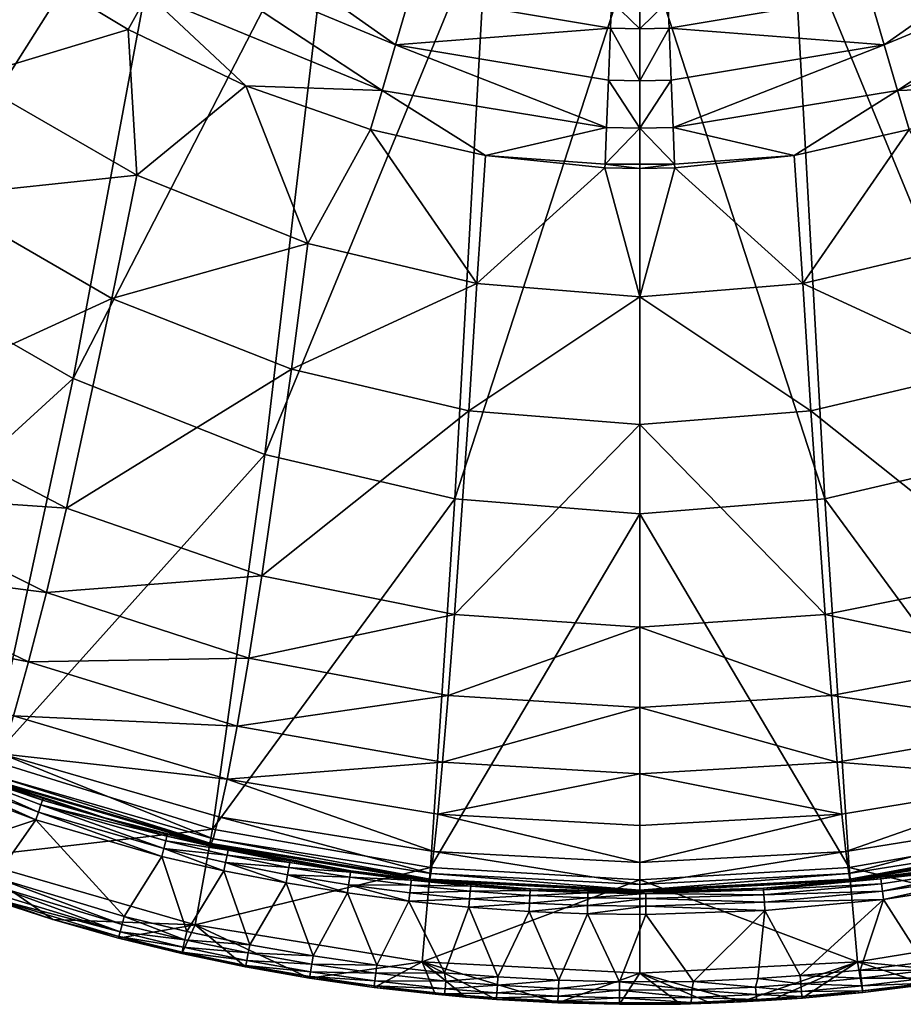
# Model space of a CAD drawing. Header units: inches. Extents: x -18.1 to 18.1, y -35 to 35.
# Tile 3 of 21: x -5.4 to 2.3, y -35 to -26.4. Entities that reach past the tile are written whole.
import ezdxf

# ---------------------------------------------------------------- set-up
doc = ezdxf.new("R2010")
doc.units = ezdxf.units.IN
doc.layers.get('0').update_dxf_attribs({"true_color": 0xc2ced6})

msp = doc.modelspace()

# ---------------------------------------------------------------- meshes
at = {"color": 7, "true_color": 0xffffff}
mesh = msp.add_polyface(dxfattribs=at)
corners = [(-5.88, -26.9269, 7.1642), (-7.6263, -25.0363, 6.7662), (-8.1089, -26.3178, 8.5208), (-6.1654, -27.9657, 8.5608), (-4.4784, -26.505, 5.8163), (-5.4479, -25.9166, 5.8324), (-4.4014, -27.7789, 7.137), (-7.9566, -23.6862, 5.9042), (-8.4845, -24.0944, 6.7994), (-7.1899, -24.4965, 5.8765), (-6.3529, -25.2436, 5.8524), (-3.4475, -26.9974, 5.8034), (-5.3196, -23.6816, 2.3763), (-6.6084, -28.6096, 7.9602), (-8.6818, -26.8661, 7.9353), (-4.0194, -24.521, 2.3851), (-2.6819, -25.129, 2.3919), (-4.9597, -29.5604, 7.9757), (-1.3351, -25.4987, 2.3963), (-3.2827, -30.2231, 7.9876), (-1.6191, -30.6138, 7.9953), (0, -25.6234, 2.3979), (-1.1742, -22.343, 0.0197), (0, -22.4409, 0.0197), (-2.3511, -22.0503, 0.0197), (-1.9434, -25.9714, 5.1378), (1.9435, -25.9714, 5.1378), (-5.374, -24.084, 5.1378), (-3.7557, -25.2056, 5.1378), (0, -27.3674, 5.4756), (0, -26.9521, 5.2617), (-0.2743, -26.9467, 5.2618), (-0.2912, -27.3617, 5.4758), (-2.1385, -26.6372, 5.2641), (-2.2562, -27.0385, 5.482), (-4.0989, -25.8227, 5.2688), (-4.305, -26.1932, 5.4946), (-5.8418, -24.6381, 5.2762), (-6.1208, -24.9687, 5.5142), (-7.3374, -23.168, 5.2869), (-7.6781, -23.4531, 5.5425), (-0.2559, -26.4931, 5.1517), (-2.0097, -26.1977, 5.152), (-3.8724, -25.4155, 5.1525), (-5.5333, -24.2727, 5.1533), (-6.9576, -22.8503, 5.1545), (-2.3559, -27.3786, 5.7931), (-0.2464, -26.2597, 5.1378), (0, -26.4982, 5.1517), (-6.7611, -22.6858, 5.1378), (-9.0033, -25.2893, 8.4937), (-6.9413, -22.2146, 2.362)]
mesh.append_faces([[corners[k] for k in face] for face in [(10, 0, 5), (4, 6, 11), (46, 34, 11), (11, 36, 4), (5, 38, 10), (9, 40, 7)]], dxfattribs={"vtx0": -1, "vtx1": -1, "color": 7})
mesh.append_faces([[corners[k] for k in face] for face in [(0, 1, 2), (2, 3, 0), (0, 6, 4), (7, 8, 1), (10, 1, 0), (12, 13, 14), (15, 16, 17), (16, 18, 19), (20, 18, 21), (22, 18, 16), (23, 21, 18), (16, 15, 24), (25, 26, 27), (25, 27, 28), (29, 30, 31), (31, 32, 29), (32, 31, 33), (33, 34, 32), (34, 33, 35), (35, 36, 34), (36, 35, 37), (37, 38, 36), (38, 37, 39), (39, 40, 38), (41, 31, 30), (33, 31, 41), (41, 42, 33), (33, 42, 43), (43, 35, 33), (35, 43, 44), (44, 37, 35), (37, 44, 45), (45, 39, 37), (11, 34, 36), (5, 36, 38), (47, 41, 48), (43, 42, 25), (44, 43, 27), (42, 41, 47), (27, 49, 44), (9, 38, 40), (50, 2, 1), (12, 14, 51), (15, 13, 12), (43, 25, 28), (43, 28, 27), (42, 47, 25)]], dxfattribs={"vtx0": -1, "vtx1": -1, "vtx2": -1, "color": 7})
mesh.append_faces([[corners[k] for k in face] for face in [(1, 9, 7), (18, 22, 23), (38, 9, 10), (36, 5, 4)]], dxfattribs={"vtx0": -1, "vtx2": -1, "color": 7})
mesh.append_faces([[corners[k] for k in face] for face in [(4, 5, 0), (10, 9, 1)]], dxfattribs={"vtx1": -1, "vtx2": -1, "color": 7})
mesh = msp.add_polyface(dxfattribs=at)
corners = [(0, -29.9611, 8.5978), (0, -31.7352, 11.603), (1.6208, -31.6256, 11.6031), (1.4969, -29.8416, 8.5956), (3.3079, -31.2865, 11.603), (3.0484, -29.4787, 8.5897), (5.0188, -30.6936, 11.5999), (0, -28.8439, 7.0963), (1.4275, -28.7286, 7.1023), (2.9045, -28.377, 7.1171), (4.6194, -28.8592, 8.579), (1.3518, -27.6062, 5.7858), (0.3055, -27.7145, 5.7816), (2.3561, -27.3785, 5.7931), (0, -27.7205, 5.7812), (4.4014, -27.7789, 7.137), (3.448, -26.9972, 5.8034), (1.6191, -30.6138, 7.9953), (3.2827, -30.2231, 7.9876), (3.74, -33.504, 14.4182), (0, -30.7433, 7.998), (0, -25.6234, 2.3979), (1.3351, -25.4987, 2.3963), (2.6819, -25.129, 2.3919), (4.9598, -29.5605, 7.9757), (0, -22.4409, 0.0197), (1.1742, -22.343, 0.0197), (4.0195, -24.5211, 2.3851), (2.3512, -22.0503, 0.0197), (0, -26.2647, 5.1378), (0.2465, -26.2597, 5.1378), (1.9435, -25.9714, 5.1378), (-0.2464, -26.2597, 5.1378), (-1.9434, -25.9714, 5.1378), (2.2564, -27.0385, 5.482), (4.3057, -26.1929, 5.4946), (4.0996, -25.8224, 5.2688), (2.1387, -26.6372, 5.2641), (0.2912, -27.3617, 5.4758), (0.2744, -26.9467, 5.2618), (0, -27.3674, 5.4756), (0, -26.9521, 5.2617), (3.873, -25.4151, 5.1525), (2.0099, -26.1976, 5.152), (0.256, -26.4931, 5.1517), (0, -26.4982, 5.1517), (-0.2559, -26.4931, 5.1517), (0.3042, -27.6824, 5.747), (-0.3042, -27.6824, 5.747), (3.7563, -25.2053, 5.1378)]
mesh.append_faces([[corners[k] for k in face] for face in [(13, 34, 11), (16, 34, 13)]], dxfattribs={"vtx0": -1, "vtx1": -1, "color": 7})
mesh.append_faces([[corners[k] for k in face] for face in [(0, 1, 2), (2, 3, 0), (3, 2, 4), (4, 5, 3), (5, 4, 6), (7, 0, 3), (3, 8, 7), (9, 5, 10), (8, 3, 5), (5, 9, 8), (12, 7, 8), (8, 9, 13), (9, 15, 16), (17, 18, 19), (17, 20, 21), (21, 22, 17), (23, 24, 18), (18, 22, 23), (22, 21, 25), (23, 22, 26), (27, 23, 28), (29, 30, 31), (32, 31, 33), (31, 32, 29), (34, 35, 36), (36, 37, 34), (38, 34, 37), (37, 39, 38), (40, 38, 39), (39, 41, 40), (37, 36, 42), (42, 43, 37), (37, 43, 44), (44, 39, 37), (41, 39, 44), (44, 45, 41), (41, 45, 46), (47, 11, 38), (48, 14, 47), (47, 40, 48), (16, 35, 34), (11, 34, 38), (47, 38, 40), (43, 42, 31), (44, 43, 30), (45, 29, 32), (30, 29, 45), (45, 44, 30), (18, 17, 22), (42, 49, 31), (43, 31, 30)]], dxfattribs={"vtx0": -1, "vtx1": -1, "vtx2": -1, "color": 7})
mesh.append_faces([[corners[k] for k in face] for face in [(8, 11, 12), (47, 12, 11), (47, 14, 12)]], dxfattribs={"vtx0": -1, "vtx2": -1, "color": 7})
mesh.append_faces([[corners[k] for k in face] for face in [(13, 11, 8), (12, 14, 7), (16, 13, 9)]], dxfattribs={"vtx1": -1, "vtx2": -1, "color": 7})
mesh = msp.add_polyface(dxfattribs=at)
corners = [(-9.7821, -30.2877, 17.9773), (-7.4496, -31.9918, 17.9895), (-7.3132, -31.6605, 16.3646), (-9.6091, -29.9684, 16.348), (-7.1408, -31.1815, 14.7517), (-9.3881, -29.4952, 14.7301), (-6.936, -30.563, 13.1576), (-9.1231, -28.8804, 13.1308), (-6.7026, -29.8142, 11.5895), (-8.8184, -28.1366, 11.5577), (-6.1654, -27.9657, 8.5608), (-8.1089, -26.3178, 8.5208), (-5.3488, -32.0397, 14.7557), (-5.194, -31.4312, 13.1644), (-5.0188, -30.6936, 11.5999), (-4.6194, -28.8591, 8.579), (-3.4228, -32.0088, 13.1645), (-3.3079, -31.2865, 11.603), (-3.0484, -29.4787, 8.5897), (-1.6208, -31.6256, 11.6031), (-1.4969, -29.8416, 8.5956), (0, -31.7352, 11.603), (-1.6762, -32.335, 13.1626), (0, -29.9611, 8.5978), (-7.5968, -32.1887, 21.0483), (-8.3557, -31.7195, 21.0788), (-7.8517, -32.0392, 21.0792), (-4.4014, -27.7789, 7.137), (-5.88, -26.9269, 7.1642), (-2.9045, -28.377, 7.1171), (-2.3559, -27.3786, 5.7931), (-3.4475, -26.9974, 5.8034), (0, -28.8439, 7.0963), (-1.4275, -28.7286, 7.1023), (-1.3517, -27.6062, 5.7858), (-0.3055, -27.7145, 5.7816), (0, -27.7205, 5.7812), (-6.6084, -28.6096, 7.9602), (-7.603, -31.9761, 14.3991), (-10.022, -30.1633, 14.3817), (-4.9597, -29.5604, 7.9757), (-5.6823, -32.899, 14.4099), (-3.2827, -30.2231, 7.9876), (-3.74, -33.504, 14.4182), (-1.6191, -30.6138, 7.9953), (-1.8322, -33.841, 14.4235), (0, -30.7433, 7.998), (-4.0194, -24.521, 2.3851), (-2.6819, -25.129, 2.3919), (-1.3351, -25.4987, 2.3963), (0, -25.6234, 2.3979), (-0.3042, -27.6824, 5.747), (-2.2562, -27.0385, 5.482), (-0.2912, -27.3617, 5.4758), (0, -27.3674, 5.4756), (-7.3387, -32.3456, 21.1529), (-8.3628, -31.73, 21.1523), (-8.387, -31.7662, 21.2205)]
mesh.append_faces([[corners[k] for k in face] for face in [(35, 32, 36)]], dxfattribs={"vtx0": -1, "vtx1": -1, "color": 7})
mesh.append_faces([[corners[k] for k in face] for face in [(0, 1, 2), (3, 2, 4), (5, 4, 6), (7, 6, 8), (8, 9, 7), (9, 8, 10), (10, 11, 9), (12, 4, 2), (4, 12, 13), (13, 6, 4), (6, 13, 14), (14, 8, 6), (8, 14, 15), (15, 10, 8), (16, 13, 12), (13, 16, 17), (17, 14, 13), (14, 17, 18), (18, 15, 14), (19, 17, 16), (17, 19, 20), (20, 18, 17), (21, 19, 22), (19, 21, 23), (23, 20, 19), (27, 28, 10), (10, 15, 27), (31, 27, 29), (15, 18, 29), (29, 27, 15), (20, 23, 32), (32, 33, 20), (18, 20, 33), (33, 29, 18), (30, 29, 33), (33, 32, 35), (37, 38, 39), (38, 37, 40), (40, 41, 38), (41, 40, 42), (43, 42, 44), (45, 44, 46), (40, 37, 47), (42, 40, 48), (49, 44, 42), (50, 46, 44), (51, 53, 34), (51, 54, 53), (34, 53, 52), (55, 56, 57)]], dxfattribs={"vtx0": -1, "vtx1": -1, "vtx2": -1, "color": 7})
mesh.append_faces([[corners[k] for k in face] for face in [(24, 25, 26), (29, 30, 31), (33, 34, 30), (51, 34, 35), (52, 30, 34), (56, 26, 25)]], dxfattribs={"vtx0": -1, "vtx2": -1, "color": 7})
mesh.append_faces([[corners[k] for k in face] for face in [(35, 34, 33), (35, 36, 51)]], dxfattribs={"vtx1": -1, "vtx2": -1, "color": 7})
mesh = msp.add_polyface(dxfattribs=at)
corners = [(1.7686, -33.3743, 16.3629), (1.7258, -32.9187, 14.7512), (0, -33.0188, 14.75), (0, -32.4396, 13.1618), (1.6762, -32.335, 13.1626), (0, -31.7352, 11.603), (1.6208, -31.6256, 11.6031), (3.6125, -33.0675, 16.3654), (3.5251, -32.6038, 14.7541), (3.4228, -32.0088, 13.1645), (3.3079, -31.2865, 11.603), (3.7597, -33.6392, 20.8599), (5.6965, -33.0707, 20.8522), (5.6867, -33.0668, 20.4433), (3.7527, -33.6309, 20.4496), (5.6608, -33.0303, 19.6255), (3.7347, -33.5877, 19.6292), (5.5853, -32.8446, 17.9924), (3.6831, -33.3965, 17.9924), (5.4803, -32.5127, 16.3672), (5.3488, -32.0397, 14.7557), (5.194, -31.4312, 13.1644), (7.5795, -32.1953, 20.4365), (7.5468, -32.1678, 19.6204), (7.4497, -31.9918, 17.9895), (7.3132, -31.6605, 16.3646), (7.1408, -31.1815, 14.7517), (6.3924, -32.79, 21.0805), (5.7006, -33.0691, 21.0567), (5.8681, -33.0054, 21.0809), (5.3351, -33.199, 21.0814), (7.5968, -32.1887, 21.0483), (3.7626, -33.64, 21.0651), (4.7945, -33.3714, 21.0819), (7.5918, -32.1935, 20.8444), (7.9223, -32.8366, 17.8114), (5.9182, -33.7541, 17.8172), (5.6823, -32.8991, 14.4099), (1.8323, -33.841, 14.4235), (0, -33.9483, 14.4254), (0, -30.7433, 7.998), (1.6191, -30.6138, 7.9953), (3.74, -33.504, 14.4182), (3.2827, -30.2231, 7.9876), (7.603, -31.9761, 14.3991), (4.9598, -29.5605, 7.9757), (6.9476, -32.5955, 21.2209), (6.9284, -32.5563, 21.1532), (6.3976, -32.8021, 21.1535), (6.4151, -32.8421, 21.2211), (6.9772, -32.6557, 21.2655), (6.4419, -32.9036, 21.2655), (5.3394, -33.2118, 21.1542), (5.3535, -33.2532, 21.2214), (5.3751, -33.3165, 21.2656), (6.9226, -32.5446, 21.08), (5.3986, -33.3854, 21.2795), (6.471, -32.9704, 21.2795)]
mesh.append_faces([[corners[k] for k in face] for face in [(27, 28, 29), (29, 48, 27), (33, 52, 30), (30, 52, 29)]], dxfattribs={"vtx0": -1, "vtx1": -1, "color": 7})
mesh.append_faces([[corners[k] for k in face] for face in [(0, 1, 2), (3, 2, 1), (1, 4, 3), (5, 3, 4), (4, 6, 5), (1, 0, 7), (7, 8, 1), (4, 1, 8), (8, 9, 4), (6, 4, 9), (9, 10, 6), (11, 12, 13), (14, 13, 15), (16, 15, 17), (7, 18, 17), (17, 19, 7), (8, 7, 19), (19, 20, 8), (9, 8, 20), (20, 21, 9), (10, 9, 21), (22, 13, 12), (23, 15, 13), (24, 17, 15), (19, 17, 24), (24, 25, 19), (20, 19, 25), (25, 26, 20), (21, 20, 26), (31, 28, 27), (32, 28, 12), (34, 12, 28), (35, 36, 37), (38, 39, 40), (40, 41, 38), (42, 38, 41), (37, 42, 43), (44, 37, 45), (46, 47, 48), (48, 49, 46), (50, 46, 49), (49, 51, 50), (49, 48, 52), (52, 53, 49), (49, 53, 54), (54, 51, 49), (27, 48, 47), (29, 52, 48), (54, 56, 51), (50, 51, 57), (56, 57, 51)]], dxfattribs={"vtx0": -1, "vtx1": -1, "vtx2": -1, "color": 7})
mesh.append_faces([[corners[k] for k in face] for face in [(28, 30, 29), (28, 33, 30), (47, 55, 27)]], dxfattribs={"vtx0": -1, "vtx2": -1, "color": 7})
mesh = msp.add_polyface(dxfattribs=at)
corners = [(-5.6965, -33.0707, 20.8522), (-5.6867, -33.0668, 20.4433), (-7.5795, -32.1953, 20.4365), (-5.6608, -33.0303, 19.6255), (-7.5467, -32.1678, 19.6204), (-5.5852, -32.8446, 17.9924), (-7.4496, -31.9918, 17.9895), (-5.4802, -32.5127, 16.3671), (-7.3132, -31.6605, 16.3646), (-5.3488, -32.0397, 14.7557), (-3.7597, -33.6392, 20.8599), (-3.7527, -33.6309, 20.4496), (-3.7347, -33.5877, 19.6292), (-3.6831, -33.3965, 17.9924), (-3.6125, -33.0675, 16.3654), (-3.5251, -32.6038, 14.7541), (-3.4228, -32.0088, 13.1645), (-1.8035, -33.6999, 17.9916), (-1.7685, -33.3743, 16.3629), (-1.7258, -32.9187, 14.7512), (-1.6762, -32.335, 13.1626), (-1.6208, -31.6256, 11.6031), (0, -33.4712, 16.3618), (0, -33.0188, 14.75), (0, -32.4396, 13.1618), (0, -31.7352, 11.603), (-5.7006, -33.0691, 21.0567), (-6.2815, -32.8377, 21.0806), (-5.7564, -33.048, 21.081), (-6.8129, -32.5978, 21.0801), (-5.2228, -33.2367, 21.0815), (-7.5917, -32.1936, 20.8444), (-4.6819, -33.4045, 21.082), (-3.7626, -33.64, 21.0651), (-5.6823, -32.899, 14.4099), (-5.9181, -33.754, 17.8172), (-7.9222, -32.8366, 17.8114), (-3.74, -33.504, 14.4182), (-3.2827, -30.2231, 7.9876), (-1.6191, -30.6138, 7.9953), (-1.8322, -33.841, 14.4235), (0, -30.7433, 7.998), (0, -33.9483, 14.4254), (-4.1382, -33.5652, 21.155), (-5.2271, -33.2495, 21.1543), (-5.2408, -33.2911, 21.2215), (-5.2619, -33.3546, 21.2656), (-4.165, -33.6725, 21.2657), (-6.2866, -32.8498, 21.1536), (-6.3037, -32.89, 21.2211), (-6.33, -32.9517, 21.2655), (-6.8373, -32.6489, 21.2209), (-6.8663, -32.7095, 21.2655), (-6.8185, -32.6096, 21.1532), (-6.3585, -33.0188, 21.2795), (-5.2848, -33.4236, 21.2795), (-6.7419, -33.4964, 21.2795), (-6.1964, -33.7224, 21.2795)]
mesh.append_faces([[corners[k] for k in face] for face in [(27, 26, 29)]], dxfattribs={"vtx0": -1, "vtx1": -1, "color": 7})
mesh.append_faces([[corners[k] for k in face] for face in [(0, 1, 2), (1, 3, 4), (3, 5, 6), (6, 5, 7), (8, 7, 9), (1, 0, 10), (10, 11, 1), (3, 1, 11), (11, 12, 3), (5, 3, 12), (12, 13, 5), (5, 13, 14), (14, 7, 5), (7, 14, 15), (15, 9, 7), (9, 15, 16), (14, 13, 17), (17, 18, 14), (14, 18, 19), (19, 15, 14), (15, 19, 20), (20, 16, 15), (16, 20, 21), (18, 22, 23), (23, 19, 18), (19, 23, 24), (24, 20, 19), (20, 24, 25), (26, 0, 31), (32, 33, 26), (0, 26, 33), (33, 10, 0), (34, 35, 36), (35, 34, 37), (38, 37, 34), (39, 40, 37), (41, 42, 40), (43, 44, 45), (45, 46, 47), (44, 48, 49), (49, 45, 44), (46, 45, 49), (49, 50, 46), (51, 49, 48), (52, 50, 49), (53, 48, 27), (48, 44, 28), (43, 32, 44), (50, 54, 55), (54, 56, 57), (54, 57, 55), (50, 55, 46)]], dxfattribs={"vtx0": -1, "vtx1": -1, "vtx2": -1, "color": 7})
mesh.append_faces([[corners[k] for k in face] for face in [(26, 27, 28), (44, 30, 28), (44, 32, 30), (48, 28, 27)]], dxfattribs={"vtx0": -1, "vtx2": -1, "color": 7})
mesh.append_faces([[corners[k] for k in face] for face in [(28, 30, 26), (30, 32, 26)]], dxfattribs={"vtx1": -1, "vtx2": -1, "color": 7})
mesh = msp.add_polyface(dxfattribs=at)
corners = [(1.8426, -33.9523, 20.8655), (3.7597, -33.6392, 20.8599), (3.7527, -33.6309, 20.4496), (1.8389, -33.9411, 20.454), (3.7347, -33.5877, 19.6292), (1.8295, -33.8938, 19.6316), (3.6831, -33.3965, 17.9924), (1.8035, -33.6999, 17.9916), (3.6125, -33.0675, 16.3654), (5.6867, -33.0668, 20.4433), (5.6608, -33.0303, 19.6255), (5.5853, -32.8446, 17.9924), (4.7945, -33.3714, 21.0819), (5.7006, -33.0691, 21.0567), (3.7626, -33.64, 21.0651), (3.7182, -33.6499, 21.0828), (4.2474, -33.5232, 21.0824), (3.1848, -33.7587, 21.0832), (1.8442, -33.9547, 21.0712), (2.648, -33.8502, 21.0836), (5.6965, -33.0707, 20.8522), (1.8323, -33.841, 14.4235), (3.74, -33.504, 14.4182), (3.8921, -34.343, 17.8216), (5.9182, -33.7541, 17.8172), (3.0683, -34.7792, 21.0819), (3.6233, -34.6761, 21.0823), (4.1748, -34.555, 21.0827), (4.7493, -34.4082, 21.0831), (1.9048, -34.6645, 17.8245), (4.2509, -33.5366, 21.1549), (4.2618, -33.579, 21.2218), (5.3535, -33.2532, 21.2214), (4.2785, -33.6437, 21.2657), (3.1874, -33.7725, 21.1555), (3.1955, -33.8156, 21.2221), (3.2077, -33.8811, 21.2658), (5.3394, -33.2118, 21.1542), (3.221, -33.9522, 21.2795), (4.2965, -33.7139, 21.2795), (5.3751, -33.3165, 21.2656), (4.1294, -34.3635, 21.2795), (3.0355, -34.5852, 21.2795), (2.4837, -34.6699, 21.2795), (4.6971, -34.2183, 21.2795), (5.3986, -33.3854, 21.2795), (3.0587, -34.7227, 21.2216), (3.0661, -34.7658, 21.1546), (4.1716, -34.5416, 21.1552), (4.1615, -34.4989, 21.2219), (3.0476, -34.6568, 21.2656), (4.1461, -34.434, 21.2657), (4.7456, -34.3947, 21.1555), (4.7339, -34.3524, 21.222), (4.7163, -34.2881, 21.2657), (2.5087, -34.8515, 21.1544)]
mesh.append_faces([[corners[k] for k in face] for face in [(15, 14, 17), (25, 23, 26), (27, 23, 28), (16, 30, 12), (17, 34, 15), (19, 34, 17), (15, 30, 16)]], dxfattribs={"vtx0": -1, "vtx1": -1, "color": 7})
mesh.append_faces([[corners[k] for k in face] for face in [(0, 1, 2), (3, 2, 4), (5, 4, 6), (7, 6, 8), (9, 2, 1), (10, 4, 2), (11, 6, 4), (12, 13, 14), (18, 14, 1), (20, 1, 14), (21, 22, 23), (24, 23, 22), (28, 23, 24), (29, 23, 25), (30, 31, 32), (32, 31, 33), (31, 30, 34), (34, 35, 31), (31, 35, 36), (36, 33, 31), (15, 34, 30), (30, 37, 12), (38, 39, 33), (33, 36, 38), (33, 39, 40), (41, 38, 42), (38, 43, 42), (44, 39, 41), (38, 41, 39), (44, 45, 39), (46, 47, 48), (48, 49, 46), (50, 46, 49), (49, 51, 50), (49, 48, 52), (52, 53, 49), (51, 49, 53), (53, 54, 51), (25, 47, 55), (28, 52, 48), (48, 47, 26), (41, 42, 50), (50, 51, 41), (44, 41, 51), (51, 54, 44)]], dxfattribs={"vtx0": -1, "vtx1": -1, "vtx2": -1, "color": 7})
mesh.append_faces([[corners[k] for k in face] for face in [(14, 15, 16), (23, 27, 26), (48, 26, 27), (48, 27, 28), (47, 25, 26)]], dxfattribs={"vtx0": -1, "vtx2": -1, "color": 7})
mesh.append_faces([[corners[k] for k in face] for face in [(19, 17, 14), (16, 12, 14)]], dxfattribs={"vtx1": -1, "vtx2": -1, "color": 7})
mesh = msp.add_polyface(dxfattribs=at)
corners = [(0, -34.051, 20.8675), (1.8426, -33.9523, 20.8655), (1.8389, -33.9411, 20.454), (0, -34.0388, 20.4556), (1.8295, -33.8938, 19.6316), (0, -33.9901, 19.6325), (1.8035, -33.6999, 17.9916), (0, -33.7952, 17.9913), (1.7686, -33.3743, 16.3629), (0, -33.4712, 16.3618), (0, -33.0188, 14.75), (0.5675, -34.0446, 21.0845), (1.0821, -34.0197, 21.0843), (0.0004, -34.0539, 21.0737), (1.8442, -33.9547, 21.0712), (1.9048, -34.6645, 17.8245), (0, -34.7654, 17.8255), (0, -33.9483, 14.4254), (1.8323, -33.841, 14.4235), (0.3546, -35.0349, 21.0809), (-0.1788, -35.0375, 21.0809), (0.8876, -35.0164, 21.081), (0.6212, -35.0276, 21.0809), (1.0858, -34.0778, 21.2225), (1.083, -34.034, 21.1563), (0.0525, -34.0684, 21.1565), (0.0527, -34.1124, 21.2225), (1.09, -34.1442, 21.2658), (0.0529, -34.1788, 21.2659), (1.5959, -33.9796, 21.0842), (1.0946, -34.2161, 21.2795), (0.0531, -34.2509, 21.2795), (-0.1768, -34.8407, 21.2795), (0.4712, -34.8364, 21.2795), (1.0314, -34.8121, 21.2795), (1.4044, -34.7862, 21.2795), (-0.1782, -34.9805, 21.2212), (-0.1786, -35.0242, 21.1538), (0.4502, -35.0204, 21.1539), (0.4534, -34.9772, 21.2209), (-0.1775, -34.9135, 21.2656), (0.4556, -34.9098, 21.2656), (1.022, -34.9963, 21.1544), (1.0174, -34.9527, 21.2216), (1.0136, -34.886, 21.2656), (1.4187, -34.9692, 21.154), (1.4153, -34.9256, 21.2213), (1.4101, -34.8588, 21.2656), (1.1538, -35.0014, 21.0811), (1.4198, -34.9825, 21.0811)]
mesh.append_faces([[corners[k] for k in face] for face in [(19, 16, 22), (12, 24, 29), (11, 24, 12), (13, 25, 11), (34, 30, 33), (22, 38, 19), (48, 42, 21), (21, 38, 22), (19, 37, 20)]], dxfattribs={"vtx0": -1, "vtx1": -1, "color": 7})
mesh.append_faces([[corners[k] for k in face] for face in [(0, 1, 2), (2, 3, 0), (3, 2, 4), (4, 5, 3), (5, 4, 6), (6, 7, 5), (7, 6, 8), (8, 9, 7), (10, 9, 8), (13, 12, 14), (1, 0, 13), (13, 14, 1), (15, 16, 17), (17, 18, 15), (21, 16, 15), (23, 24, 25), (25, 26, 23), (27, 23, 26), (26, 28, 27), (11, 25, 24), (30, 27, 28), (28, 31, 30), (31, 33, 30), (36, 37, 38), (38, 39, 36), (40, 36, 39), (39, 41, 40), (39, 38, 42), (42, 43, 39), (41, 39, 43), (43, 44, 41), (43, 42, 45), (45, 46, 43), (44, 43, 46), (46, 47, 44), (21, 42, 38), (19, 38, 37), (41, 32, 40), (44, 33, 41), (47, 34, 44)]], dxfattribs={"vtx0": -1, "vtx1": -1, "vtx2": -1, "color": 7})
mesh.append_faces([[corners[k] for k in face] for face in [(42, 48, 49), (41, 33, 32), (44, 34, 33), (47, 35, 34)]], dxfattribs={"vtx0": -1, "vtx2": -1, "color": 7})
mesh.append_faces([[corners[k] for k in face] for face in [(11, 12, 13)]], dxfattribs={"vtx1": -1, "color": 7})
mesh.append_faces([[corners[k] for k in face] for face in [(19, 20, 16), (21, 22, 16), (32, 33, 31), (34, 35, 30)]], dxfattribs={"vtx1": -1, "vtx2": -1, "color": 7})
mesh = msp.add_polyface(dxfattribs=at)
corners = [(3.7527, -33.6309, 20.4496), (1.8389, -33.9411, 20.454), (1.8426, -33.9523, 20.8655), (3.7347, -33.5877, 19.6292), (1.8295, -33.8938, 19.6316), (3.6831, -33.3965, 17.9924), (1.8035, -33.6999, 17.9916), (3.6125, -33.0675, 16.3654), (1.7686, -33.3743, 16.3629), (3.7626, -33.64, 21.0651), (1.8442, -33.9547, 21.0712), (2.648, -33.8502, 21.0836), (2.1083, -33.9246, 21.0839), (1.5959, -33.9796, 21.0842), (1.0821, -34.0197, 21.0843), (3.7597, -33.6392, 20.8599), (3.8921, -34.343, 17.8216), (1.9048, -34.6645, 17.8245), (1.8323, -33.841, 14.4235), (3.0683, -34.7792, 21.0819), (2.5105, -34.8649, 21.0816), (1.4198, -34.9825, 21.0811), (1.1538, -35.0014, 21.0811), (1.9506, -34.9333, 21.0813), (0.8876, -35.0164, 21.081), (3.1955, -33.8156, 21.2221), (3.1874, -33.7725, 21.1555), (2.1101, -33.9387, 21.156), (2.1154, -33.9823, 21.2223), (2.1234, -34.0483, 21.2658), (3.2077, -33.8811, 21.2658), (1.083, -34.034, 21.1563), (1.0858, -34.0778, 21.2225), (1.09, -34.1442, 21.2658), (2.1322, -34.12, 21.2795), (1.0946, -34.2161, 21.2795), (3.221, -33.9522, 21.2795), (1.4044, -34.7862, 21.2795), (1.9297, -34.7376, 21.2795), (2.4837, -34.6699, 21.2795), (1.4153, -34.9256, 21.2213), (1.4187, -34.9692, 21.154), (1.9492, -34.9199, 21.1542), (1.9446, -34.8764, 21.2214), (1.4101, -34.8588, 21.2656), (1.9374, -34.8099, 21.2656), (2.5087, -34.8515, 21.1544), (2.5028, -34.8081, 21.2215), (2.4936, -34.7419, 21.2656), (3.0661, -34.7658, 21.1546), (3.0587, -34.7227, 21.2216), (3.0476, -34.6568, 21.2656), (1.022, -34.9963, 21.1544), (3.0355, -34.5852, 21.2795)]
mesh.append_faces([[corners[k] for k in face] for face in [(13, 10, 14), (23, 17, 20), (12, 27, 11), (13, 27, 12)]], dxfattribs={"vtx0": -1, "vtx1": -1, "color": 7})
mesh.append_faces([[corners[k] for k in face] for face in [(0, 1, 2), (3, 4, 1), (5, 6, 4), (7, 8, 6), (9, 10, 11), (15, 2, 10), (16, 17, 18), (25, 26, 27), (27, 28, 25), (25, 28, 29), (29, 30, 25), (28, 27, 31), (31, 32, 28), (29, 28, 32), (32, 33, 29), (11, 27, 26), (31, 27, 13), (34, 29, 33), (33, 35, 34), (34, 36, 30), (30, 29, 34), (34, 35, 37), (34, 38, 39), (39, 36, 34), (37, 38, 34), (40, 41, 42), (42, 43, 40), (44, 40, 43), (43, 45, 44), (43, 42, 46), (46, 47, 43), (45, 43, 47), (47, 48, 45), (47, 46, 49), (49, 50, 47), (48, 47, 50), (50, 51, 48), (23, 42, 41), (20, 46, 42), (21, 41, 52), (38, 45, 48), (48, 39, 38), (37, 44, 45), (45, 38, 37), (39, 48, 51), (51, 53, 39)]], dxfattribs={"vtx0": -1, "vtx1": -1, "vtx2": -1, "color": 7})
mesh.append_faces([[corners[k] for k in face] for face in [(10, 12, 11), (10, 13, 12), (17, 21, 22), (17, 23, 21), (17, 22, 24), (41, 21, 23), (46, 20, 19), (42, 23, 20)]], dxfattribs={"vtx0": -1, "vtx2": -1, "color": 7})
mesh.append_faces([[corners[k] for k in face] for face in [(19, 20, 17)]], dxfattribs={"vtx1": -1, "vtx2": -1, "color": 7})
mesh = msp.add_polyface(dxfattribs=at)
corners = [(-4.6819, -33.4045, 21.082), (-4.1348, -33.5518, 21.0825), (-3.7626, -33.64, 21.0651), (-3.74, -33.504, 14.4182), (-3.8921, -34.343, 17.8216), (-5.9181, -33.754, 17.8172), (-6.8211, -33.6766, 21.0848), (-7.1036, -33.5489, 21.0851), (-6.268, -33.9057, 21.0844), (-5.7063, -34.1121, 21.0839), (-5.1372, -34.2961, 21.0835), (-4.5618, -34.4584, 21.083), (-5.2408, -33.2911, 21.2215), (-4.1488, -33.6077, 21.2218), (-4.1382, -33.5652, 21.155), (-4.165, -33.6725, 21.2657), (-5.2619, -33.3546, 21.2656), (-5.2848, -33.4236, 21.2795), (-4.1825, -33.7428, 21.2795), (-6.1964, -33.7224, 21.2795), (-5.6421, -33.926, 21.2795), (-4.5118, -34.268, 21.2795), (-3.9648, -34.4015, 21.2795), (-7.3769, -33.4017, 21.157), (-7.0975, -33.5357, 21.1569), (-7.0789, -33.4958, 21.2227), (-6.8153, -33.6634, 21.1567), (-6.7976, -33.6231, 21.2226), (-6.7709, -33.5623, 21.2659), (-7.0509, -33.4356, 21.2659), (-6.2628, -33.8924, 21.1564), (-6.2468, -33.8515, 21.2225), (-6.2226, -33.7895, 21.2658), (-5.7016, -34.0987, 21.156), (-5.6873, -34.0571, 21.2223), (-5.6656, -33.9942, 21.2658), (-4.5583, -34.4449, 21.1554), (-4.5471, -34.4025, 21.222), (-4.5302, -34.338, 21.2657), (-4.0052, -34.5801, 21.1551), (-3.9955, -34.5373, 21.2218), (-3.9808, -34.4722, 21.2657), (-7.3835, -33.4159, 21.0978), (-4.0082, -34.5935, 21.0826), (-6.7419, -33.4964, 21.2795)]
mesh.append_faces([[corners[k] for k in face] for face in [(9, 5, 10), (10, 33, 9), (11, 36, 10)]], dxfattribs={"vtx0": -1, "vtx1": -1, "color": 7})
mesh.append_faces([[corners[k] for k in face] for face in [(3, 4, 5), (10, 5, 4), (12, 13, 14), (15, 13, 12), (16, 17, 18), (17, 19, 20), (21, 17, 20), (18, 21, 22), (17, 21, 18), (23, 24, 25), (24, 26, 27), (27, 25, 24), (25, 27, 28), (28, 29, 25), (26, 30, 31), (31, 27, 26), (27, 31, 32), (32, 28, 27), (30, 33, 34), (34, 31, 30), (31, 34, 35), (35, 32, 31), (33, 36, 37), (37, 34, 33), (35, 34, 37), (37, 38, 35), (36, 39, 40), (40, 37, 36), (37, 40, 41), (41, 38, 37), (26, 24, 7), (30, 26, 6), (33, 30, 8), (39, 36, 11), (36, 33, 10), (28, 44, 29), (19, 32, 35), (35, 20, 19), (44, 28, 32), (32, 19, 44), (21, 38, 41), (38, 21, 20), (16, 18, 15), (38, 20, 35)]], dxfattribs={"vtx0": -1, "vtx1": -1, "vtx2": -1, "color": 7})
mesh.append_faces([[corners[k] for k in face] for face in [(5, 6, 7), (5, 8, 6), (4, 11, 10), (14, 1, 0)]], dxfattribs={"vtx0": -1, "vtx2": -1, "color": 7})
mesh.append_faces([[corners[k] for k in face] for face in [(0, 1, 2), (9, 8, 5), (42, 7, 24), (7, 6, 26), (6, 8, 30), (8, 9, 33), (11, 43, 39)]], dxfattribs={"vtx1": -1, "vtx2": -1, "color": 7})
mesh = msp.add_polyface(dxfattribs=at)
corners = [(-3.7527, -33.6309, 20.4496), (-3.7597, -33.6392, 20.8599), (-1.8426, -33.9523, 20.8655), (-3.7347, -33.5877, 19.6292), (-1.8389, -33.9411, 20.454), (-3.6831, -33.3965, 17.9924), (-1.8295, -33.8938, 19.6316), (-3.7626, -33.64, 21.0651), (-4.1348, -33.5518, 21.0825), (-3.5995, -33.6757, 21.0829), (-2.5305, -33.8679, 21.0837), (-1.8451, -33.9546, 21.0713), (-3.0602, -33.7816, 21.0833), (-3.8921, -34.343, 17.8216), (-3.74, -33.504, 14.4182), (-1.8322, -33.841, 14.4235), (-4.5618, -34.4584, 21.083), (-4.0082, -34.5935, 21.0826), (-1.9048, -34.6645, 17.8245), (-2.8898, -34.8085, 21.0818), (-3.4507, -34.7101, 21.0822), (-2.5326, -33.8818, 21.1559), (-3.0626, -33.7954, 21.1556), (-3.0704, -33.8386, 21.2221), (-2.539, -33.9253, 21.2222), (-3.0821, -33.9041, 21.2658), (-2.5486, -33.9911, 21.2658), (-3.6024, -33.6893, 21.1553), (-3.6116, -33.7322, 21.222), (-3.6255, -33.7974, 21.2657), (-4.1382, -33.5652, 21.155), (-4.1488, -33.6077, 21.2218), (-4.165, -33.6725, 21.2657), (-2.5591, -34.0626, 21.2795), (-3.0949, -33.9753, 21.2795), (-3.6407, -33.8682, 21.2795), (-4.1825, -33.7428, 21.2795), (-3.4135, -34.5168, 21.2795), (-3.9648, -34.4015, 21.2795), (-2.8589, -34.6141, 21.2795), (-4.0052, -34.5801, 21.1551), (-3.4481, -34.6967, 21.1548), (-3.4398, -34.6536, 21.2217), (-3.9955, -34.5373, 21.2218), (-3.4272, -34.588, 21.2657), (-3.9808, -34.4722, 21.2657), (-2.8877, -34.7951, 21.1545), (-2.8808, -34.7519, 21.2216), (-2.8703, -34.6859, 21.2656), (-4.5118, -34.268, 21.2795)]
mesh.append_faces([[corners[k] for k in face] for face in [(16, 13, 17)]], dxfattribs={"vtx0": -1, "vtx1": -1, "color": 7})
mesh.append_faces([[corners[k] for k in face] for face in [(0, 1, 2), (3, 0, 4), (5, 3, 6), (1, 7, 11), (13, 14, 15), (13, 18, 19), (21, 22, 23), (23, 24, 21), (24, 23, 25), (25, 26, 24), (22, 27, 28), (28, 23, 22), (23, 28, 29), (29, 25, 23), (27, 30, 31), (31, 28, 27), (28, 31, 32), (32, 29, 28), (22, 21, 10), (27, 22, 12), (30, 27, 9), (33, 26, 25), (25, 34, 33), (34, 25, 29), (29, 35, 34), (35, 29, 32), (32, 36, 35), (37, 34, 35), (35, 38, 37), (39, 33, 34), (34, 37, 39), (38, 35, 36), (40, 41, 42), (42, 43, 40), (43, 42, 44), (44, 45, 43), (41, 46, 47), (47, 42, 41), (42, 47, 48), (48, 44, 42), (46, 41, 20), (41, 40, 17), (45, 38, 49), (39, 37, 44), (44, 48, 39), (37, 38, 45), (45, 44, 37)]], dxfattribs={"vtx0": -1, "vtx1": -1, "vtx2": -1, "color": 7})
mesh.append_faces([[corners[k] for k in face] for face in [(7, 8, 9), (7, 12, 10), (7, 9, 12), (13, 20, 17)]], dxfattribs={"vtx0": -1, "vtx2": -1, "color": 7})
mesh.append_faces([[corners[k] for k in face] for face in [(10, 11, 7), (19, 20, 13), (10, 12, 22), (12, 9, 27), (9, 8, 30), (20, 19, 46), (17, 20, 41)]], dxfattribs={"vtx1": -1, "vtx2": -1, "color": 7})
mesh = msp.add_polyface(dxfattribs=at)
corners = [(-1.8426, -33.9523, 20.8655), (-1.8389, -33.9411, 20.454), (-3.7527, -33.6309, 20.4496), (-1.8295, -33.8938, 19.6316), (-3.7347, -33.5877, 19.6292), (-1.8035, -33.6999, 17.9916), (-3.6831, -33.3965, 17.9924), (-1.8451, -33.9546, 21.0713), (-1.4791, -33.9901, 21.0842), (-0.9586, -34.0271, 21.0844), (-3.7597, -33.6392, 20.8599), (-1.8322, -33.841, 14.4235), (-1.9048, -34.6645, 17.8245), (-3.8921, -34.343, 17.8216), (-2.8898, -34.8085, 21.0818), (-2.3263, -34.8892, 21.0815), (-1.7914, -34.9496, 21.0813), (-1.5233, -34.974, 21.0812), (-1.2549, -34.9946, 21.0811), (-0.9594, -34.0414, 21.1564), (-1.4803, -34.0043, 21.1562), (-1.4841, -34.048, 21.2224), (-0.9619, -34.0852, 21.2225), (-1.4898, -34.1143, 21.2658), (-1.9999, -33.9518, 21.1561), (-2.005, -33.9954, 21.2223), (-2.0126, -34.0615, 21.2658), (-2.5326, -33.8818, 21.1559), (-2.539, -33.9253, 21.2222), (-2.5486, -33.9911, 21.2658), (-2.5305, -33.8679, 21.0837), (-2.0209, -34.1332, 21.2795), (-1.496, -34.1862, 21.2795), (-0.9656, -34.1516, 21.2658), (-2.5591, -34.0626, 21.2795), (-1.7085, -34.7606, 21.2795), (-2.3014, -34.694, 21.2795), (-2.8589, -34.6141, 21.2795), (-1.2412, -34.7982, 21.2795), (-2.8877, -34.7951, 21.1545), (-2.3246, -34.8759, 21.1543), (-2.3191, -34.8324, 21.2215), (-2.8808, -34.7519, 21.2216), (-2.3106, -34.7661, 21.2656), (-2.8703, -34.6859, 21.2656), (-1.71, -34.9446, 21.1547), (-1.7041, -34.9012, 21.2217), (-1.698, -34.8346, 21.2657), (-1.2539, -34.9813, 21.154), (-1.2509, -34.9377, 21.2213), (-1.2463, -34.8709, 21.2656)]
mesh.append_faces([[corners[k] for k in face] for face in [(14, 12, 15), (16, 12, 17), (36, 43, 35), (18, 48, 17), (17, 45, 16)]], dxfattribs={"vtx0": -1, "vtx1": -1, "color": 7})
mesh.append_faces([[corners[k] for k in face] for face in [(0, 1, 2), (1, 3, 4), (3, 5, 6), (7, 0, 10), (11, 12, 13), (19, 20, 21), (22, 21, 23), (20, 24, 25), (25, 21, 20), (21, 25, 26), (26, 23, 21), (24, 27, 28), (28, 25, 24), (25, 28, 29), (29, 26, 25), (24, 20, 8), (27, 24, 7), (31, 32, 23), (23, 26, 31), (33, 23, 32), (29, 34, 31), (31, 26, 29), (35, 32, 31), (36, 31, 34), (34, 37, 36), (39, 40, 41), (41, 42, 39), (42, 41, 43), (43, 44, 42), (40, 45, 46), (46, 41, 40), (41, 46, 47), (47, 43, 41), (45, 48, 49), (49, 46, 45), (46, 49, 50), (50, 47, 46), (40, 39, 14), (45, 40, 15), (36, 37, 44), (44, 43, 36), (50, 38, 47), (43, 47, 35), (48, 45, 17)]], dxfattribs={"vtx0": -1, "vtx1": -1, "vtx2": -1, "color": 7})
mesh.append_faces([[corners[k] for k in face] for face in [(12, 18, 17), (12, 16, 15), (31, 36, 35), (32, 35, 38)]], dxfattribs={"vtx0": -1, "vtx2": -1, "color": 7})
mesh.append_faces([[corners[k] for k in face] for face in [(8, 7, 24), (7, 30, 27), (14, 15, 40), (15, 16, 45), (38, 35, 47)]], dxfattribs={"vtx1": -1, "vtx2": -1, "color": 7})
mesh.append_faces([[corners[k] for k in face] for face in [(7, 8, 9)]], dxfattribs={"vtx2": -1, "color": 7})
mesh = msp.add_polyface(dxfattribs=at)
corners = [(-1.8389, -33.9411, 20.454), (-1.8426, -33.9523, 20.8655), (0, -34.051, 20.8675), (0, -34.0388, 20.4556), (-1.8295, -33.8938, 19.6316), (0, -33.9901, 19.6325), (-1.8035, -33.6999, 17.9916), (0, -33.7952, 17.9913), (-1.7685, -33.3743, 16.3629), (0, -33.4712, 16.3618), (-0.9586, -34.0271, 21.0844), (0.0004, -34.0539, 21.0737), (-1.8451, -33.9546, 21.0713), (-0.4532, -34.0481, 21.0845), (-1.9048, -34.6645, 17.8245), (-1.8322, -33.841, 14.4235), (0, -33.9483, 14.4254), (0, -34.7654, 17.8255), (-0.7172, -35.024, 21.0809), (-1.2549, -34.9946, 21.0811), (-0.1788, -35.0375, 21.0809), (0.0525, -34.0684, 21.1565), (-0.4536, -34.0624, 21.1564), (-0.4548, -34.1063, 21.2225), (0.0527, -34.1124, 21.2225), (-0.4565, -34.1728, 21.2659), (0.0529, -34.1788, 21.2659), (-0.9594, -34.0414, 21.1564), (-0.9619, -34.0852, 21.2225), (-0.9656, -34.1516, 21.2658), (-1.4841, -34.048, 21.2224), (-1.4898, -34.1143, 21.2658), (-1.4803, -34.0043, 21.1562), (-1.4791, -33.9901, 21.0842), (-0.9697, -34.2236, 21.2795), (-0.4585, -34.2448, 21.2795), (-1.496, -34.1862, 21.2795), (0.0531, -34.2509, 21.2795), (-1.2412, -34.7982, 21.2795), (-0.1768, -34.8407, 21.2795), (-0.7093, -34.8273, 21.2795), (-1.2539, -34.9813, 21.154), (-0.7166, -35.0107, 21.1539), (-0.7149, -34.967, 21.2213), (-1.2509, -34.9377, 21.2213), (-0.7122, -34.9001, 21.2656), (-1.2463, -34.8709, 21.2656), (-0.1786, -35.0242, 21.1538), (-0.1782, -34.9805, 21.2212), (-0.1775, -34.9135, 21.2656)]
mesh.append_faces([[corners[k] for k in face] for face in [(11, 10, 13)]], dxfattribs={"vtx0": -1, "color": 7})
mesh.append_faces([[corners[k] for k in face] for face in [(18, 17, 20), (13, 22, 11)]], dxfattribs={"vtx0": -1, "vtx1": -1, "color": 7})
mesh.append_faces([[corners[k] for k in face] for face in [(0, 1, 2), (2, 3, 0), (4, 0, 3), (3, 5, 4), (6, 4, 5), (5, 7, 6), (8, 6, 7), (7, 9, 8), (10, 11, 12), (1, 12, 11), (11, 2, 1), (14, 15, 16), (16, 17, 14), (14, 17, 18), (21, 22, 23), (23, 24, 21), (24, 23, 25), (25, 26, 24), (22, 27, 28), (28, 23, 22), (23, 28, 29), (29, 25, 23), (30, 28, 27), (31, 29, 28), (32, 27, 10), (27, 22, 13), (34, 35, 25), (25, 29, 34), (36, 34, 29), (35, 37, 26), (26, 25, 35), (38, 34, 36), (39, 37, 35), (35, 40, 39), (40, 35, 34), (34, 38, 40), (41, 42, 43), (43, 44, 41), (44, 43, 45), (45, 46, 44), (42, 47, 48), (48, 43, 42), (43, 48, 49), (49, 45, 43), (47, 42, 18), (42, 41, 19), (40, 38, 46), (46, 45, 40), (39, 40, 45), (45, 49, 39), (22, 21, 11)]], dxfattribs={"vtx0": -1, "vtx1": -1, "vtx2": -1, "color": 7})
mesh.append_faces([[corners[k] for k in face] for face in [(18, 19, 14), (10, 33, 32), (13, 10, 27), (18, 20, 47), (19, 18, 42)]], dxfattribs={"vtx1": -1, "vtx2": -1, "color": 7})

doc.saveas('drawing.dxf')
